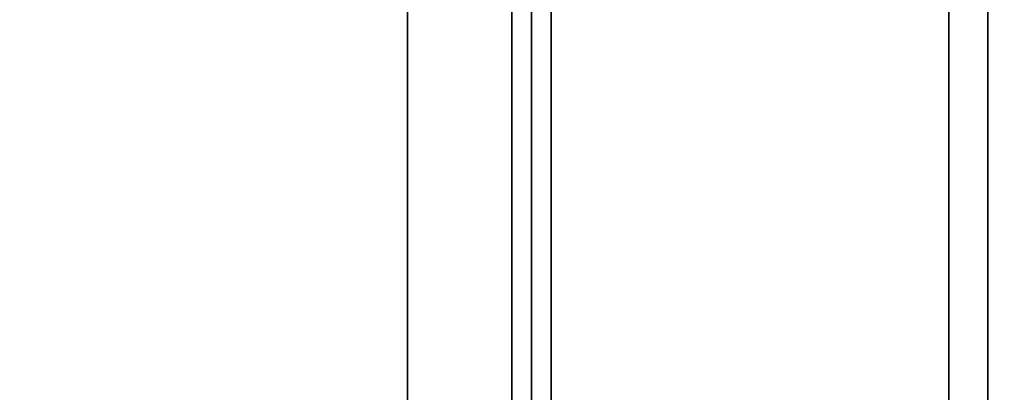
# Model space of a CAD drawing. Header units: metres. Extents: x -34.5 to -0.5, y 0 to 14.7.
# Tile 68 of 74: x -11.5 to -9.9, y 1.8 to 2.4. Entities that reach past the tile are written whole.
import ezdxf

# ---------------------------------------------------------------- set-up
doc = ezdxf.new("R2010")
doc.units = ezdxf.units.M
for name, color, linetype in [('FRAME', 8, 'Continuous'), ('GLASS', 5, 'Continuous'), ('PLASTER', 8, 'Continuous'), ('STUCCO', 8, 'Continuous')]:
    doc.layers.add(name, color=color, linetype=linetype)

msp = doc.modelspace()

# ---------------------------------------------------------------- linework, layer by layer
at = {"layer": 'FRAME'}
for points in [[(-10.64, 1.5), (-10.7, 1.5), (-10.7, 4), (-10.64, 4)], [(-10.7, 1.5), (-10.64, 1.5), (-10.64, 4), (-10.7, 4)], [(-10.64, 1.5), (-10.7, 1.5), (-10.7, 4), (-10.64, 4)], [(-10.7, 1.5), (-10.64, 1.5), (-10.64, 4), (-10.7, 4)], [(-9.97, 1.5), (-10.03, 1.5), (-10.03, 4), (-9.97, 4)], [(-10.03, 1.5), (-9.97, 1.5), (-9.97, 4), (-10.03, 4)], [(-9.97, 1.5), (-10.03, 1.5), (-10.03, 4), (-9.97, 4)], [(-10.03, 1.5), (-9.97, 1.5), (-9.97, 4), (-10.03, 4)]]:
    msp.add_lwpolyline(points, close=True, dxfattribs=at)
at = {"layer": 'GLASS'}
for points in [[(-9.33, 1.53), (-10.67, 1.53), (-10.67, 3.97), (-9.33, 3.97)], [(-10.67, 1.53), (-9.33, 1.53), (-9.33, 3.97), (-10.67, 3.97)], [(-9.33, 1.53), (-10.67, 1.53), (-10.67, 3.97), (-9.33, 3.97)], [(-10.67, 1.53), (-9.33, 1.53), (-9.33, 3.97), (-10.67, 3.97)]]:
    msp.add_lwpolyline(points, close=True, dxfattribs=at)
at = {"layer": 'PLASTER'}
for points in [[(-10.7, 0.9), (-11.9667, 0.9), (-11.9667, 4.5), (-10.7, 4.5)], [(-11.9667, 0.9), (-10.7, 0.9), (-10.7, 4.5), (-11.9667, 4.5)], [(-10.7, 0.9), (-11.9667, 0.9), (-11.9667, 4.5), (-10.7, 4.5)], [(-11.9667, 0.9), (-10.7, 0.9), (-10.7, 4.5), (-11.9667, 4.5)]]:
    msp.add_lwpolyline(points, close=True, dxfattribs=at)
at = {"layer": 'STUCCO'}
for points in [[(-10.7, 1.5), (-10.86, 1.5), (-10.86, 4), (-10.7, 4)], [(-10.86, 1.5), (-10.7, 1.5), (-10.7, 4), (-10.86, 4)], [(-10.7, 1.5), (-10.86, 1.5), (-10.86, 4), (-10.7, 4)], [(-10.86, 1.5), (-10.7, 1.5), (-10.7, 4), (-10.86, 4)]]:
    msp.add_lwpolyline(points, close=True, dxfattribs=at)

doc.saveas('drawing.dxf')
